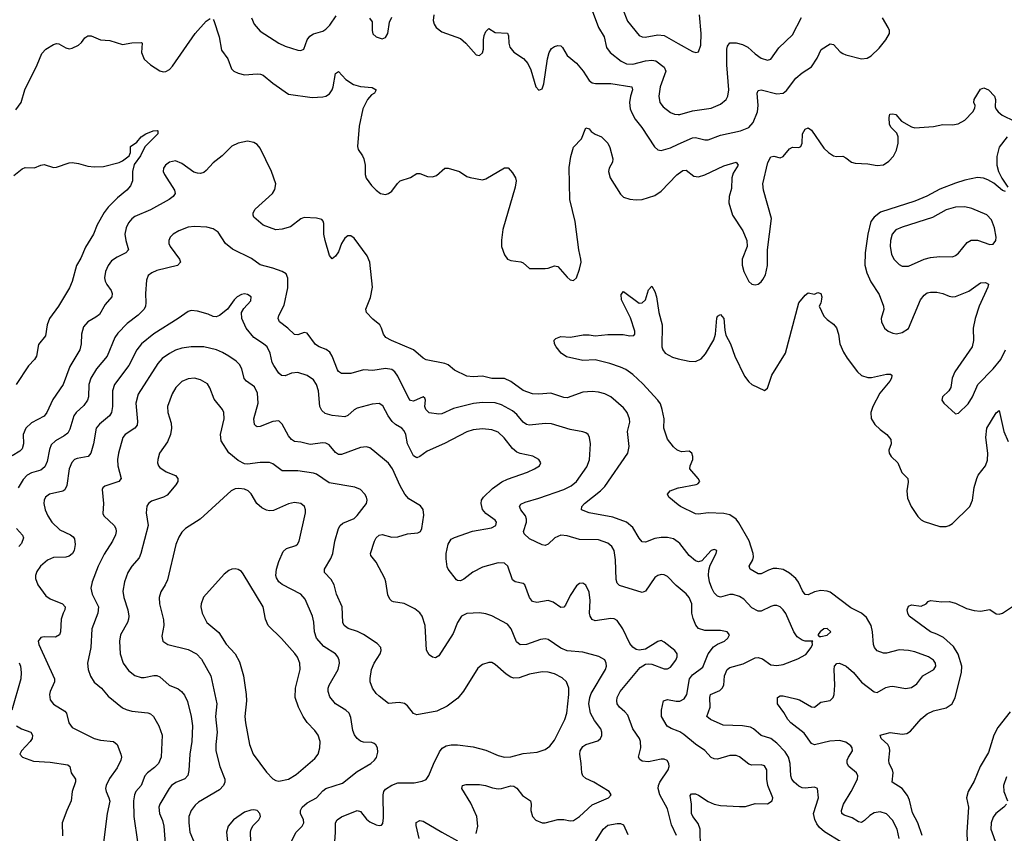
# Model space of a CAD drawing. Header units: inches. Extents: x 990586 to 1117858, y 769490 to 892071.
# Tile 64 of 248: x 1025794 to 1032082, y 872924 to 878119. Entities that reach past the tile are written whole.
import ezdxf

# ---------------------------------------------------------------- set-up
doc = ezdxf.new("R2010")
doc.units = ezdxf.units.IN
doc.header["$MEASUREMENT"] = 0
doc.layers.add('B0827', color=7, linetype='Continuous')
doc.layers.add('B0837', color=7, linetype='Continuous')

msp = doc.modelspace()

# ---------------------------------------------------------------- linework, layer by layer
at = {"layer": 'B0827', "color": 6}
for points, elevation in [([(1029430, 878228.9), (1029490.8, 878070), (1029526, 878010), (1029541.2, 877941.2), (1029564.5, 877910), (1029634.3, 877854.3), (1029670, 877836.1), (1029710, 877834.3), (1029790, 877855.6), (1029830, 877861.4), (1029855.6, 877855.6), (1029910, 877815.9), (1029920.8, 877790), (1029884.7, 877690), (1029875.8, 877630), (1029882.5, 877590), (1029902.5, 877562.5), (1029950, 877526.3), (1029975.2, 877515.2), (1030000, 877513.8)], 3600), ([(1029643, 878190), (1029676.5, 878110), (1029750, 878018.2), (1029768.7, 878008.7), (1029788, 878008), (1029870, 878022), (1029910, 878018.6), (1030000, 877967.2)], 3700), ([(1025770, 877542.8), (1025804.7, 877590), (1025827.7, 877670), (1025906, 877830), (1025936.3, 877903.7), (1025960.9, 877930), (1026010, 877959.9), (1026030, 877967.9), (1026045.2, 877965.2), (1026090, 877938.4), (1026110, 877933.1), (1026130, 877936.3), (1026170, 877956.3), (1026190, 877974.3), (1026210, 878002), (1026230, 878016.1), (1026250, 878015.1), (1026310, 877989.4), (1026370, 877986.1), (1026450, 877961.4), (1026510, 877971.2), (1026573, 877973), (1026576.5, 877970), (1026571.2, 877910), (1026590, 877866.4), (1026630, 877831.1), (1026690, 877792.3), (1026710, 877786.5), (1026728.5, 877788.5), (1026750, 877800.9), (1026770, 877822.2), (1026914.5, 878030), (1026986.1, 878110), (1027010, 878127.2)], 3400), ([(1027030, 878119.6), (1027033.3, 878113.3), (1027068.6, 878010), (1027083.6, 877923.6), (1027122.8, 877870), (1027146, 877806), (1027162.7, 877790), (1027190, 877776.5), (1027230, 877766.9), (1027310, 877774), (1027331.8, 877771.8), (1027350, 877764), (1027410, 877713), (1027510, 877644), (1027661, 877621), (1027730, 877625.3), (1027750, 877631.5), (1027773.5, 877646.5), (1027789.2, 877670), (1027795.4, 877690), (1027810, 877775.5), (1027830, 877787.7), (1027877.2, 877737.2), (1027925, 877705), (1027970, 877692.8), (1028044.9, 877684.9), (1028071.4, 877671.4), (1028059.8, 877650), (1028041.8, 877638.2), (1028014.6, 877610), (1027984.8, 877550), (1027961.9, 877438.1), (1027952.3, 877310), (1027956.3, 877290), (1027983.5, 877250), (1027991.5, 877230), (1028000.6, 877190), (1028000.7, 877130), (1028006.5, 877106.5), (1028040.5, 877060.5), (1028070, 877030.3), (1028099.1, 877010), (1028130, 877003.1), (1028150, 877008.7), (1028170, 877023.1), (1028206.4, 877073.6), (1028224.2, 877090), (1028290, 877110.2), (1028330, 877137.6), (1028350, 877137.8), (1028398.1, 877118.1), (1028430, 877115.3), (1028456, 877124), (1028510, 877171.3), (1028530, 877171.4), (1028603.1, 877150), (1028650, 877118.3), (1028670, 877110.3), (1028750, 877096.9), (1028770, 877102), (1028890, 877174), (1028913.9, 877173.9), (1028941.2, 877141.2), (1028959.4, 877110), (1028964.8, 877090), (1028957.3, 877050), (1028880.1, 876779.9), (1028870.9, 876710.9), (1028871, 876671), (1028890, 876617), (1028910.2, 876590.2), (1028930, 876581.8), (1028993.8, 876573.8), (1029010, 876565.3), (1029050.2, 876530.2), (1029150, 876530.2), (1029170, 876532), (1029210, 876547.1), (1029230, 876543.6), (1029290, 876474), (1029310, 876458.8), (1029330, 876453.6), (1029350, 876471.6), (1029370, 876526.5), (1029379, 876570), (1029378.6, 876590), (1029365.4, 876650), (1029342.3, 876830), (1029307.6, 876970), (1029303.9, 877176.1), (1029314.5, 877245.5), (1029330, 877304.7), (1029381.9, 877358.1), (1029410, 877429.1), (1029430, 877421.8), (1029444.5, 877404.5), (1029470, 877388.4), (1029510, 877371.9), (1029550.1, 877330), (1029563.6, 877303.6), (1029581.1, 877230), (1029580.5, 877210), (1029558.9, 877170), (1029554.2, 877150), (1029564.3, 877110), (1029630, 877004.7), (1029650, 876986.7), (1029690, 876973), (1029730, 876967.7), (1029770, 876970.9), (1029850, 876997.1), (1029890, 877024.8), (1029990, 877127.8), (1030000, 877135)], 3400), ([(1027274.5, 878130), (1027291.6, 878090), (1027330, 878045.8), (1027448.2, 877968.2), (1027490, 877950), (1027570, 877924.8), (1027590, 877921.5), (1027609.5, 877930.5), (1027630.4, 877990), (1027646.7, 878013.3), (1027670, 878029.3), (1027730, 878046.1), (1027750, 878057.4), (1027775.9, 878084.1), (1027815.9, 878144.1)], 3500), ([(1028028.5, 878128.5), (1028044.4, 878104.4), (1028044.7, 878050), (1028050, 878028.1), (1028070, 878009.1), (1028110, 877997.3), (1028130, 878005), (1028145.6, 878030), (1028156.7, 878103.3), (1028170, 878134.9)], 3500), ([(1028438.5, 878150), (1028433.7, 878113.7), (1028440.9, 878090), (1028454.2, 878070), (1028490, 878041.7), (1028610, 877997.8), (1028642.7, 877970), (1028710, 877893.8), (1028730, 877889.2), (1028750, 877906.5), (1028755.5, 877930), (1028755.4, 877990), (1028761.1, 878018.9), (1028770, 878043.7), (1028790, 878062.6), (1028830, 878037.2), (1028910, 878033.7), (1028916.2, 878016.2), (1028917.3, 877970), (1028923.5, 877943.5), (1028950, 877911), (1029011, 877871), (1029038.4, 877838.4), (1029057.8, 877797.8), (1029089.8, 877689.8), (1029110, 877669.4), (1029130, 877678.4), (1029141.7, 877710), (1029164.5, 877870), (1029174.6, 877910), (1029190, 877934.1), (1029210, 877947.8), (1029230, 877954.2), (1029250, 877951.3), (1029261, 877941), (1029290, 877891.3), (1029350, 877840.8), (1029393.4, 877790), (1029430.9, 877730.9), (1029450, 877715.5), (1029471.2, 877711.2), (1029570, 877711.5), (1029702.6, 877690), (1029708.4, 877670), (1029695.1, 877630), (1029688.4, 877590), (1029693.2, 877550), (1029703.5, 877523.5), (1029724.7, 877484.7), (1029766.5, 877430), (1029847.7, 877307.7), (1029870, 877287.6), (1029890, 877283.4), (1029950, 877300.9), (1030000, 877323.7)], 3500), ([(1025756.3, 877123.7), (1025810, 877166.1), (1025830, 877175.5), (1025890, 877171.9), (1025930, 877190.2), (1025950, 877194), (1026010, 877174.3), (1026030, 877176.4), (1026110, 877205.4), (1026130, 877206.2), (1026170, 877201.5), (1026230, 877184.1), (1026270, 877178.8), (1026330, 877182.4), (1026430, 877207.4), (1026450, 877217.1), (1026492.7, 877250), (1026501.8, 877270), (1026502.6, 877310), (1026543.3, 877336.7), (1026570.8, 877370), (1026600.3, 877390), (1026647.1, 877410), (1026672.4, 877412.4), (1026677, 877410), (1026676, 877390), (1026593.8, 877306.2), (1026566.1, 877250), (1026525.8, 877194.2), (1026515, 877150), (1026513.9, 877090), (1026501.6, 877058.4), (1026478, 877030), (1026418.1, 876981.9), (1026358.7, 876921.3), (1026333, 876887), (1026288.4, 876810), (1026264.8, 876750), (1026213.6, 876666.4), (1026183.8, 876596.2), (1026156.6, 876550), (1026130, 876447.4), (1026112.7, 876407.3), (1026042.9, 876290), (1025984.7, 876210), (1025970.8, 876170), (1025958.8, 876101.2), (1025914.6, 876045.4), (1025901.8, 875970), (1025889.3, 875950), (1025850, 875908), (1025771.1, 875788.9)], 3300), ([(1030000, 874782.4), (1029970, 874805), (1029930, 874813.3), (1029890, 874813), (1029850, 874805.1), (1029790, 874783.5), (1029770, 874785.5), (1029750, 874807.5), (1029710, 874876.3), (1029670, 874911.1), (1029583, 874943), (1029430, 874970.8), (1029382.5, 874990), (1029384.6, 875010), (1029401.1, 875030), (1029502.8, 875110), (1029530, 875137.9), (1029677.1, 875350), (1029686.4, 875393.6), (1029674.9, 875490), (1029689.7, 875550), (1029688.9, 875570), (1029673.2, 875610), (1029650, 875641.5), (1029570, 875710.5), (1029530, 875729.7), (1029490, 875741.2), (1029450, 875745.4), (1029390, 875740.1), (1029290, 875705.3), (1029270, 875706.5), (1029186, 875734), (1029110, 875728.2), (1029070, 875730), (1029010, 875752.1), (1028930, 875807.9), (1028890, 875827.8), (1028810, 875828.7), (1028750, 875841.9), (1028690, 875838.6), (1028650, 875843.3), (1028570, 875880.1), (1028530, 875915.7), (1028510, 875924.6), (1028390, 875946.3), (1028370, 875956.8), (1028309.6, 876010), (1028167.6, 876070), (1028132.7, 876090), (1028117.5, 876110), (1028104.9, 876150), (1028093.2, 876170), (1028050, 876206.3), (1028009.4, 876250), (1028005.6, 876270), (1028035, 876345), (1028046.3, 876410), (1028030.9, 876570), (1028013.9, 876610), (1027930, 876723.4), (1027910, 876739.3), (1027890, 876739.1), (1027870, 876723.9), (1027850, 876690.7), (1027830, 876636.5), (1027810, 876609.2), (1027790, 876592.7), (1027773, 876613), (1027744.7, 876710), (1027737, 876750), (1027736.6, 876816.6), (1027732.9, 876832.9), (1027723, 876843), (1027690, 876852.2), (1027610, 876854.8), (1027590, 876847.2), (1027523.8, 876796.2), (1027470, 876781.4), (1027430, 876777.9), (1027350, 876806.6), (1027290, 876858.7), (1027284.3, 876870), (1027286.3, 876886.3), (1027297.8, 876910), (1027408.1, 877010), (1027424.5, 877035.5), (1027429.7, 877070), (1027403.4, 877150), (1027330, 877299), (1027310, 877321.3), (1027290, 877334.1), (1027250, 877342.9), (1027190, 877329.9), (1027150, 877311), (1027087.2, 877250), (1027030, 877205.7), (1026984.9, 877155.1), (1026970, 877144.2), (1026950, 877137.5), (1026930, 877138.1), (1026906.2, 877146.2), (1026830, 877200.8), (1026790, 877218.1), (1026750, 877210.2), (1026724.7, 877190), (1026713.4, 877170), (1026711.6, 877150), (1026718.6, 877130), (1026783.2, 877030), (1026786.2, 877010), (1026774.8, 876990), (1026749, 876970), (1026630, 876905.2), (1026530, 876861.5), (1026510, 876846.3), (1026490, 876821.9), (1026474.3, 876790), (1026466.6, 876750), (1026471.8, 876710), (1026489.4, 876650), (1026473.1, 876630), (1026416.4, 876603.6), (1026381.7, 876578.3), (1026360.2, 876550), (1026342.4, 876510), (1026337, 876470), (1026340.8, 876450), (1026350, 876428.6), (1026377.5, 876390), (1026385.9, 876370), (1026383, 876350), (1026339.5, 876300.5), (1026303.2, 876236.8), (1026281.4, 876218.6), (1026230.5, 876189.5), (1026202.8, 876157.2), (1026188.4, 876110), (1026188, 876050), (1026178.5, 876010), (1026115.2, 875904.8), (1026071.4, 875790), (1026007.1, 875692.9), (1025966.9, 875610), (1025950, 875587.2), (1025870, 875544.7), (1025833.1, 875510), (1025816.6, 875470), (1025818.1, 875410), (1025810, 875379.2), (1025796.4, 875363.6), (1025746.5, 875333.5)], 3400), ([(1030000, 874495.3), (1029986.6, 874506.6), (1029930, 874562.5), (1029910, 874573.6), (1029890, 874575.8), (1029870, 874570.8), (1029850, 874556.7), (1029791.1, 874470), (1029770, 874461.3), (1029625.4, 874505.4), (1029610, 874521.6), (1029604, 874544), (1029598.7, 874670), (1029590, 874730), (1029576, 874756), (1029550, 874776.5), (1029490, 874798.2), (1029370, 874799.3), (1029290, 874822.9), (1029250, 874827.5), (1029211.4, 874810), (1029170, 874769.6), (1029150, 874762), (1029130, 874766.2), (1029050, 874803.7), (1029016, 874836), (1029010.8, 874850), (1029029.8, 874910), (1029030.8, 874930), (1029024.2, 874950), (1028995.4, 874990), (1028986.4, 875010), (1028994.4, 875025.6), (1029021.8, 875038.2), (1029110, 875064), (1029270, 875119.8), (1029316.7, 875143.3), (1029350.9, 875169.1), (1029416.7, 875263.3), (1029432.6, 875307.4), (1029439.4, 875410), (1029434, 875450), (1029423.9, 875470), (1029410, 875481), (1029390, 875488), (1029310, 875501.5), (1029190, 875538.2), (1029150, 875540.2), (1029050.1, 875530.1), (1029030, 875534.5), (1029010, 875549.1), (1028970, 875597.1), (1028940.6, 875620.6), (1028870, 875660.4), (1028830, 875671.7), (1028750, 875674.8), (1028692.8, 875667.2), (1028564.3, 875635.7), (1028490, 875601.6), (1028470, 875599.6), (1028410, 875609.6), (1028387, 875630), (1028381.7, 875650), (1028386.8, 875690), (1028381.7, 875701.7), (1028371.2, 875710), (1028310, 875683.9), (1028290, 875687.4), (1028279.2, 875699.2), (1028210, 875842.5), (1028190.8, 875870.8), (1028170, 875885.9), (1028130, 875890.9), (1028050, 875879.5), (1027990, 875882.5), (1027910, 875860.6), (1027850, 875860.3), (1027830, 875873.1), (1027823.9, 875883.9), (1027790.8, 875970.8), (1027775.2, 875995.2), (1027752.3, 876012.3), (1027707, 876030), (1027684.4, 876044.4), (1027630, 876117.5), (1027610, 876121.9), (1027570, 876106), (1027550, 876109.6), (1027507.2, 876150), (1027452.7, 876190), (1027444.8, 876210), (1027449.2, 876230), (1027483.9, 876296.1), (1027506.8, 876406.8), (1027507.6, 876467.6), (1027495.2, 876495.2), (1027470.4, 876510.4), (1027411.9, 876531.9), (1027330, 876553), (1027274.5, 876594.5), (1027152.6, 876652.6), (1027109.5, 876689.5), (1027061.8, 876761.8), (1027030, 876784.2), (1026990, 876793.5), (1026910, 876799.3), (1026870, 876793.1), (1026810, 876769.9), (1026775.1, 876750), (1026754.7, 876730), (1026746.4, 876710), (1026746.8, 876690), (1026754.4, 876670), (1026815.5, 876590), (1026821.9, 876570), (1026802.3, 876550), (1026670, 876517.5), (1026637.4, 876502.6), (1026615.2, 876484.8), (1026603.9, 876456.1), (1026597.9, 876370), (1026599.9, 876310), (1026597.9, 876290), (1026588.3, 876270), (1026550, 876232.7), (1026481, 876179), (1026422, 876118), (1026401.2, 876090), (1026352.3, 875970), (1026285.5, 875890), (1026249, 875830), (1026236.8, 875790), (1026233.3, 875710), (1026227.5, 875690), (1026203.9, 875656.1), (1026154.6, 875610), (1026140.4, 875590), (1026115.4, 875504.6), (1026101.2, 875478.8), (1026079.2, 875460.8), (1026024.1, 875430), (1025996.4, 875403.6), (1025984.6, 875375.4), (1025970, 875297.3), (1025955.4, 875264.6), (1025930, 875243.4), (1025870, 875225.2), (1025843, 875210), (1025816.7, 875183.3), (1025785.3, 875130)], 3500), ([(1030000, 875368.3), (1029991.7, 875371.7), (1029970, 875390.8), (1029930, 875441.4), (1029907.3, 875510), (1029910.3, 875569.7), (1029897.7, 875630), (1029885.6, 875665.6), (1029869.9, 875690), (1029774.2, 875794.2), (1029710, 875853.6), (1029664.2, 875884.2), (1029630, 875900.7), (1029562.8, 875922.8), (1029470, 875946), (1029390, 875943.4), (1029287, 875967), (1029252.8, 875990), (1029220.2, 876030), (1029209.1, 876050), (1029207.9, 876072.1), (1029217.8, 876082.2), (1029250, 876096.6), (1029311.8, 876091.8), (1029393.6, 876106.4), (1029430, 876106.5), (1029470, 876100.2), (1029550.3, 876109.7), (1029648.3, 876108.3), (1029690, 876100.5), (1029716.8, 876103.2), (1029723.4, 876110), (1029722.6, 876130), (1029694.2, 876214.2), (1029638.2, 876330), (1029636.2, 876363.8), (1029650, 876383.6), (1029750, 876308.7), (1029770, 876310.4), (1029789.7, 876330.3), (1029810, 876394), (1029830, 876416.3), (1029850, 876383.6), (1029860.8, 876350), (1029875.5, 876250), (1029896.1, 876170), (1029894.6, 876030), (1029901.7, 876010), (1029917.1, 875990), (1029963.1, 875963.1), (1030000, 875954.3)], 3300), ([(1029988.2, 872910), (1029957.1, 872977.1), (1029930, 873079.1), (1029883, 873170), (1029871.3, 873210), (1029873.4, 873230), (1029881.9, 873250), (1029934.6, 873330), (1029941.2, 873350), (1029940.5, 873370), (1029929.3, 873389.3), (1029910, 873397.7), (1029890, 873397.9), (1029810, 873381.1), (1029770, 873385.3), (1029754.2, 873394.2), (1029746.6, 873410), (1029759.8, 873470), (1029758.9, 873510), (1029753.3, 873530), (1029708.7, 873590), (1029677.1, 873677.1), (1029659.4, 873699.4), (1029623.8, 873730), (1029610.2, 873750), (1029606.7, 873770), (1029610, 873790), (1029629.2, 873830), (1029757.4, 873982.6), (1029790, 874003.2), (1029810, 874006.2), (1029830, 874003.4), (1029910, 873973.1), (1029930, 873973.4), (1029950, 873984.6), (1029984.1, 874030), (1029992.2, 874050), (1029991.9, 874070), (1029978.6, 874090), (1029910, 874143.5), (1029890, 874154.1), (1029870, 874148.6), (1029790, 874098.7), (1029750, 874092.1), (1029730, 874097.9), (1029710, 874111.6), (1029690, 874136.7), (1029646.8, 874230), (1029610, 874283), (1029590, 874293), (1029570, 874295.6), (1029470, 874280.5), (1029450, 874288.3), (1029436.9, 874310), (1029433.7, 874330), (1029436.6, 874410), (1029430, 874462.8), (1029410, 874508.5), (1029390, 874521.6), (1029370, 874519.6), (1029350, 874503.6), (1029310, 874442.9), (1029279.1, 874380.9), (1029270, 874368.7), (1029250, 874366), (1029200, 874400), (1029170, 874409.9), (1029096.9, 874396.9), (1029070, 874404.3), (1029050, 874428.5), (1029019.3, 874510), (1029010, 874519.3), (1028959, 874530), (1028942, 874542), (1028912.1, 874630), (1028890, 874648.6), (1028850, 874651.8), (1028750, 874623.9), (1028688, 874592), (1028630, 874546.2), (1028610, 874536.6), (1028590, 874537.2), (1028583, 874543), (1028530.6, 874610), (1028524.8, 874624.8), (1028516.9, 874676.9), (1028518.1, 874710), (1028530.5, 874770), (1028550, 874802.1), (1028570, 874813), (1028686.8, 874853.2), (1028806.6, 874873.4), (1028835.2, 874890), (1028838.8, 874910), (1028830, 874923), (1028770, 874965.6), (1028750.3, 874990.3), (1028740.2, 875030), (1028744.2, 875050), (1028756, 875070), (1028814.6, 875125.4), (1028872.9, 875167.1), (1028910, 875185.2), (1029037.7, 875230), (1029082.1, 875250), (1029113.1, 875270), (1029123.2, 875290), (1029109.3, 875310), (1029071.1, 875331.1), (1028990, 875349.2), (1028970, 875358), (1028941.5, 875381.5), (1028888.6, 875448.6), (1028850, 875484.3), (1028810, 875500.1), (1028750, 875506.7), (1028690, 875500.2), (1028650, 875486.8), (1028508, 875412), (1028395.8, 875364.2), (1028350, 875330.5), (1028330, 875321.8), (1028310, 875334.7), (1028271.2, 875410), (1028259.4, 875470), (1028250, 875493.6), (1028234.7, 875510), (1028194.9, 875534.9), (1028173.9, 875553.9), (1028146.6, 875590), (1028113.4, 875653.4), (1028090, 875668.7), (1028044.8, 875664.8), (1027950, 875637.3), (1027930, 875626.7), (1027890, 875592.2), (1027870, 875582.7), (1027790, 875591.1), (1027744.8, 875604.8), (1027723.2, 875623.2), (1027710, 875649), (1027703.4, 875750), (1027690.4, 875790.4), (1027670, 875819.1), (1027630, 875846.1), (1027570, 875866.6), (1027530, 875862.4), (1027490, 875845.4), (1027467.2, 875847.2), (1027450, 875861.1), (1027416.4, 875910), (1027407.3, 875930), (1027394.1, 875990), (1027373.7, 876030), (1027350.8, 876050), (1027288.6, 876090), (1027241.1, 876150), (1027211.9, 876210), (1027210.7, 876249.3), (1027224.9, 876275.1), (1027270, 876324.3), (1027272.5, 876350), (1027250, 876364), (1027230, 876367.6), (1027210, 876364.4), (1027182.5, 876350), (1027163.5, 876330), (1027122, 876270), (1027070, 876231), (1027050, 876221.7), (1027030, 876223.6), (1026998.1, 876238.1), (1026930, 876257.6), (1026890, 876261.3), (1026870, 876255.1), (1026806.7, 876210), (1026650, 876112.6), (1026571.7, 876048.3), (1026542.2, 876010), (1026492, 875910), (1026400.4, 875790), (1026387.1, 875750), (1026387.9, 875650), (1026379.7, 875610), (1026367.6, 875590), (1026303, 875537), (1026283.5, 875510), (1026265, 875410), (1026247.8, 875350), (1026230.7, 875329.3), (1026162.3, 875317.7), (1026145.4, 875310), (1026128.1, 875291.9), (1026111.4, 875250), (1026094.8, 875145.2), (1026083, 875117), (1026070, 875108.2), (1025985.4, 875090), (1025959.8, 875070), (1025950.8, 875050), (1025949.1, 875030), (1025957.7, 874990), (1025974.9, 874950), (1025999.6, 874910), (1026050, 874860.6), (1026119.4, 874830), (1026136.3, 874816.3), (1026143.6, 874803.6), (1026148.3, 874768.3), (1026142.1, 874730), (1026131.1, 874710), (1026119.9, 874700.1), (1026110, 874692.3), (1026090, 874687.2), (1026010, 874683.8), (1025972.3, 874667.7), (1025927.7, 874630), (1025904.5, 874595.5), (1025896.1, 874570), (1025896.2, 874550), (1025911.2, 874510), (1025961, 874441), (1025990, 874420.1), (1026068.6, 874390), (1026083.9, 874370), (1026082.6, 874350), (1026071.4, 874328.6), (1026060.3, 874290), (1026054.6, 874210), (1026047.6, 874190), (1026024.1, 874175.9), (1025950, 874178.2), (1025930, 874173), (1025912.4, 874150), (1025915.7, 874130), (1026016.6, 873910), (1026016.6, 873890), (1025989.3, 873830), (1025985.2, 873810), (1025990, 873775), (1026010, 873748.1), (1026083.7, 873703.7), (1026092.4, 873690), (1026108.8, 873628.8), (1026130, 873599.9), (1026270, 873528.5), (1026310, 873518.9), (1026393.9, 873510), (1026416.1, 873490), (1026440.6, 873430), (1026444.2, 873410), (1026439.9, 873390), (1026417.7, 873342.3), (1026367, 873273), (1026346.2, 873230), (1026342.7, 873210), (1026345.8, 873190), (1026364.5, 873150), (1026369.2, 873129.2), (1026353.6, 873050), (1026325.4, 872830)], 3600), ([(1028710, 872921.5), (1028719.9, 872970), (1028712.8, 873030), (1028675.8, 873115.8), (1028616.8, 873210), (1028621.5, 873230), (1028645.3, 873234.7), (1028730, 873236), (1028769.3, 873229.3), (1028813.7, 873213.7), (1028850, 873208.5), (1028870, 873209.8), (1028930, 873226.1), (1028950, 873225.5), (1028970, 873212.8), (1029005.4, 873165.4), (1029056.5, 873130), (1029061.5, 873110), (1029058.1, 873070), (1029069.5, 873030), (1029090, 873008.2), (1029130, 872990.3), (1029150, 872990.9), (1029230, 873011.7), (1029270, 873011), (1029310, 873003.2), (1029330, 873006), (1029370, 873031.2), (1029450, 873104.5), (1029554.5, 873150), (1029572.2, 873170), (1029558.5, 873190), (1029460.7, 873250), (1029410, 873273.8), (1029391.3, 873291.3), (1029383.4, 873310), (1029380.2, 873370), (1029370.6, 873430), (1029372.4, 873450), (1029390, 873478.4), (1029410, 873491.6), (1029486.4, 873513.6), (1029503.6, 873530), (1029511.1, 873548.9), (1029512, 873570), (1029505.6, 873590), (1029464.7, 873644.7), (1029440.1, 873690), (1029429.7, 873750), (1029434.8, 873790), (1029443.4, 873816.6), (1029534.7, 873970), (1029540.5, 873990), (1029539.6, 874010), (1029530, 874030.7), (1029493.6, 874053.6), (1029390, 874079.4), (1029290, 874088.9), (1029250, 874106.1), (1029170, 874160.4), (1029150, 874165.2), (1029119.5, 874160.5), (1029030, 874130.2), (1028990, 874126.8), (1028966.8, 874146.8), (1028933.3, 874230), (1028910, 874258.4), (1028810, 874312.6), (1028770, 874325.8), (1028730, 874331.5), (1028650, 874327.4), (1028616.6, 874310), (1028590.1, 874270), (1028561.4, 874198.6), (1028470, 874055.9), (1028450, 874043.2), (1028430, 874048.8), (1028410, 874062.8), (1028392.4, 874092.4), (1028382.6, 874250), (1028363.6, 874310), (1028350, 874331.6), (1028317.1, 874357.1), (1028249.1, 874390.9), (1028181.4, 874401.4), (1028170, 874406), (1028158.5, 874418.5), (1028146, 874446), (1028132.7, 874530), (1028125.1, 874550), (1028070, 874654.2), (1028037.4, 874697.4), (1028034.8, 874710), (1028060.3, 874790), (1028070, 874811), (1028090, 874828.3), (1028110, 874830.9), (1028170, 874814.9), (1028210, 874816), (1028270, 874835.8), (1028337.6, 874842.4), (1028353.7, 874850), (1028362.8, 874870), (1028374.2, 874954.2), (1028371.7, 874991.7), (1028354, 875014), (1028279.9, 875059.9), (1028252.8, 875090), (1028223.2, 875143.2), (1028174.5, 875250), (1028150, 875287.8), (1028050, 875369.9), (1028030, 875384.4), (1028010, 875391.1), (1027970, 875386.5), (1027850, 875342.5), (1027830, 875342.6), (1027810, 875356.1), (1027770, 875403.4), (1027750, 875414.5), (1027730, 875418), (1027650, 875406.9), (1027590, 875421.2), (1027550, 875425.2), (1027530, 875437.6), (1027510, 875461.5), (1027470, 875535.9), (1027450, 875557.3), (1027410, 875553.6), (1027330, 875521.8), (1027310, 875520.1), (1027303.8, 875523.8), (1027294, 875534), (1027290, 875570), (1027317.2, 875670), (1027313.1, 875733.1), (1027294, 875774), (1027243.4, 875810), (1027227.5, 875827.5), (1027212.1, 875890), (1027197.5, 875917.5), (1027177.7, 875937.7), (1027130.7, 875970), (1027090, 875993.7), (1027050.4, 876010), (1026970, 876030), (1026890, 876030.3), (1026830, 876021.7), (1026790, 876008.7), (1026750, 875988.1), (1026704.2, 875955.8), (1026675.9, 875924.1), (1026551.5, 875728.5), (1026536.9, 875670), (1026547.6, 875552.4), (1026544.8, 875530), (1026530.6, 875510), (1026469, 875471), (1026452.2, 875450), (1026425.1, 875350), (1026419.2, 875310), (1026421.1, 875270), (1026442.1, 875190), (1026428.3, 875170), (1026338.8, 875141.2), (1026325.3, 875130), (1026321.6, 875118.4), (1026329.6, 875030), (1026325.4, 874965.4), (1026330.8, 874950), (1026397.8, 874890), (1026407.7, 874870), (1026409.8, 874850), (1026405.6, 874830), (1026387.2, 874790), (1026334.4, 874705.6), (1026294.6, 874630), (1026256.9, 874530), (1026248, 874490), (1026256.7, 874450), (1026298.5, 874370), (1026293.1, 874330), (1026254.9, 874230), (1026248.2, 874110), (1026227.7, 874010), (1026232.4, 873970), (1026246.8, 873926.8), (1026269.7, 873889.7), (1026317.4, 873850), (1026360.1, 873800.1), (1026450, 873725.4), (1026473.5, 873713.5), (1026510, 873703.9), (1026613.7, 873693.7), (1026630, 873686.4), (1026647.9, 873670), (1026683.1, 873610), (1026704.7, 873550), (1026698, 873410), (1026681, 873370), (1026656, 873344), (1026610.1, 873310), (1026593.3, 873290), (1026570.9, 873230), (1026537.1, 873190), (1026527.1, 873170), (1026522.2, 873130), (1026523.1, 873030), (1026546.2, 872870)], 3700), ([(1027806, 872870), (1027812, 872930), (1027810.4, 872989.6), (1027821.6, 873010), (1027850, 873028.7), (1027950, 873068.7), (1027970, 873063.1), (1028010, 873014.1), (1028030, 872997.2), (1028070, 872977.4), (1028090, 872972.7), (1028104.7, 872975.3), (1028113.5, 872986.5), (1028117.6, 873022.4), (1028114.4, 873170), (1028119.5, 873190), (1028130, 873205.3), (1028170, 873232), (1028210, 873246.1), (1028313.4, 873246.6), (1028364.1, 873255.9), (1028390, 873267), (1028406.9, 873293.1), (1028435.8, 873364.2), (1028475.9, 873444.1), (1028493.2, 873466.8), (1028518.1, 873481.9), (1028550, 873488), (1028590, 873488.3), (1028690, 873476.4), (1028770, 873454.4), (1028850, 873420.4), (1028890, 873409.2), (1028930, 873412.9), (1029010, 873432.7), (1029098.7, 873441.3), (1029150, 873459.5), (1029179.3, 873480.7), (1029210, 873517.9), (1029276.4, 873650), (1029289.3, 873690.7), (1029300, 873810), (1029300.5, 873850), (1029286.6, 873890), (1029257.4, 873917.4), (1029210, 873942.6), (1029170, 873953.1), (1029130, 873954.2), (1029050, 873940.4), (1028984, 873916), (1028950, 873914.3), (1028930, 873921.1), (1028900.1, 873940.1), (1028830, 874002), (1028810, 874013.3), (1028790, 874015.3), (1028750, 874002.1), (1028720.8, 873979.2), (1028628.8, 873831.2), (1028593.1, 873786.9), (1028525.1, 873734.9), (1028457.4, 873702.6), (1028330, 873680.4), (1028309.6, 873689.6), (1028270, 873738.2), (1028252.2, 873752.2), (1028218.3, 873758.3), (1028150, 873753.2), (1028090, 873799), (1028070, 873816.7), (1028046.6, 873850), (1028033.2, 873890), (1028032.1, 873912.1), (1028040, 873970), (1028057.7, 874010), (1028095.6, 874070), (1028102.2, 874090), (1028100.7, 874110), (1028076.1, 874136.1), (1027990, 874192.5), (1027951.8, 874211.8), (1027891.2, 874231.2), (1027866.3, 874250), (1027858.3, 874270), (1027854, 874370), (1027817.1, 874450), (1027803.5, 874510), (1027784.2, 874544.2), (1027740.4, 874590), (1027739.8, 874610), (1027781.3, 874678.7), (1027794.4, 874710), (1027806, 874790), (1027830, 874870.6), (1027841.4, 874890), (1027857, 874903), (1027930, 874934.3), (1027950, 874952.9), (1027993.8, 875010), (1028008.2, 875030), (1028012.7, 875050), (1028008.5, 875070), (1027997.7, 875090), (1027970, 875119.1), (1027934.9, 875134.9), (1027770, 875161.7), (1027690, 875217.1), (1027670, 875224), (1027570, 875237.7), (1027470, 875238.2), (1027410, 875282.8), (1027390, 875290.4), (1027330, 875292.2), (1027250, 875281), (1027230, 875283.9), (1027190, 875305.2), (1027130, 875352.3), (1027082, 875430), (1027076.6, 875470), (1027100.6, 875570), (1027097, 875610), (1027089.5, 875630), (1027036.8, 875696.8), (1027008.8, 875768.8), (1026993.1, 875793.1), (1026950, 875820.1), (1026910, 875829.6), (1026870, 875826.5), (1026830, 875809.1), (1026790.5, 875770), (1026767.6, 875730), (1026737.6, 875650), (1026741.3, 875610), (1026762.5, 875542.5), (1026762.9, 875510), (1026756.6, 875470), (1026737.4, 875422.6), (1026688.1, 875351.9), (1026676.1, 875310), (1026674.9, 875290), (1026681.1, 875270), (1026690, 875258.8), (1026730, 875232.3), (1026789.2, 875209.2), (1026804.8, 875190), (1026803.4, 875170), (1026791.8, 875148.2), (1026737, 875083), (1026712, 875070), (1026636.3, 875043.7), (1026617.9, 875030), (1026607, 875013), (1026602.3, 874970), (1026615, 874890), (1026568.8, 874711.2), (1026556.8, 874683.2), (1026510, 874629.3), (1026484.9, 874590), (1026463.5, 874530), (1026454, 874470), (1026458.6, 874430), (1026484.7, 874350), (1026491.8, 874310), (1026490.3, 874290), (1026481.9, 874270), (1026438.9, 874190), (1026431.4, 874150), (1026437, 874070), (1026455.8, 874010), (1026490, 873962.8), (1026530.6, 873930.6), (1026570, 873918.1), (1026590, 873918.4), (1026650, 873931.9), (1026670.8, 873930.8), (1026690, 873922.9), (1026749.2, 873869.2), (1026805.6, 873845.6), (1026827.6, 873830), (1026846, 873806), (1026865.9, 873765.9), (1026889.9, 873669.9), (1026897.2, 873610), (1026892.9, 873510), (1026880.4, 873430), (1026874.7, 873325.3), (1026867.8, 873292.2), (1026848.2, 873271.8), (1026791.5, 873248.5), (1026764.3, 873230), (1026747.9, 873210), (1026690, 873110), (1026683.6, 873090), (1026686.2, 873050), (1026706, 873006), (1026714.7, 872970), (1026726.5, 872830)], 3800), ([(1027527.1, 872870), (1027559.5, 872930), (1027598.8, 872970), (1027609, 872990), (1027605.9, 873010), (1027588.3, 873050), (1027587.5, 873070), (1027597.3, 873090), (1027630, 873118.6), (1027690.2, 873149.8), (1027730, 873194.3), (1027750, 873209.1), (1027856.4, 873243.6), (1027950, 873319.3), (1028036.6, 873370), (1028060.1, 873390), (1028072.6, 873407.4), (1028082.2, 873442.2), (1028079, 873470), (1028069.1, 873489.1), (1028057.8, 873497.8), (1028043.5, 873503.5), (1027990, 873506.5), (1027970, 873513), (1027948.7, 873528.7), (1027932.6, 873552.6), (1027921.2, 873581.2), (1027910, 873662.4), (1027898.2, 873690), (1027877.8, 873710), (1027810.4, 873750.4), (1027775, 873795), (1027764.1, 873830), (1027765, 873850), (1027770.9, 873870), (1027828.4, 873970), (1027836.2, 874010), (1027834.1, 874030), (1027826.5, 874050), (1027810.2, 874070), (1027736.8, 874116.8), (1027690.3, 874170), (1027676, 874210), (1027671.8, 874271.8), (1027664, 874310), (1027617.9, 874417.9), (1027590, 874450.7), (1027470, 874512.9), (1027449.1, 874530), (1027434.1, 874554.1), (1027430.3, 874570), (1027434.5, 874610), (1027450, 874660.1), (1027476.8, 874723.2), (1027498, 874742), (1027557.8, 874762.2), (1027569.1, 874770.9), (1027579.9, 874790), (1027619.1, 874970), (1027619.2, 874990), (1027612.3, 875010), (1027589.9, 875029.9), (1027550, 875036.8), (1027510, 875028.2), (1027414.5, 874985.5), (1027390, 874982.8), (1027370, 874986.5), (1027341.1, 875001.1), (1027309, 875029), (1027271.6, 875091.6), (1027253.6, 875110), (1027230, 875120.2), (1027194.5, 875125.5), (1027170, 875122.7), (1027143.9, 875110), (1026945.9, 874930), (1026853.3, 874870), (1026830, 874847.4), (1026810, 874814.2), (1026792.5, 874767.5), (1026737.5, 874542.5), (1026723.8, 874510), (1026695, 874465), (1026684.3, 874430), (1026687.4, 874390), (1026713.5, 874286.5), (1026713.8, 874250), (1026701.6, 874181.6), (1026707.9, 874150), (1026740.2, 874130), (1026870, 874097.4), (1026924.3, 874070), (1026955.6, 874035.6), (1027015.6, 873930), (1027052.6, 873750), (1027045.3, 873670), (1027055.2, 873570), (1027046.7, 873490), (1027047.7, 873450), (1027071.7, 873350), (1027104.8, 873270), (1027105, 873250), (1027096.5, 873230), (1027070, 873201.3), (1026937, 873123), (1026915.7, 873104.3), (1026889.8, 873070), (1026874.5, 873030), (1026873.6, 872990), (1026879.9, 872930), (1026914.5, 872850)], 3900), ([(1030000, 875021.6), (1029939, 875070), (1029930.6, 875090), (1029947.9, 875110), (1030000, 875129.3)], 3300), ([(1025774.7, 874870), (1025813.2, 874826.8), (1025818.3, 874810), (1025805.2, 874774.8), (1025790, 874756)], 3500), ([(1025791.5, 874011.5), (1025800.4, 873990), (1025804.3, 873950), (1025801.4, 873910), (1025744.7, 873710)], 3500), ([(1030000, 873576), (1029953.8, 873593.8), (1029928.5, 873608.5), (1029893, 873670), (1029891.9, 873710), (1029904.5, 873770), (1029930, 873777.5), (1029987, 873767), (1030000, 873767.1)], 3500), ([(1025773.3, 873610), (1025806.7, 873590), (1025866.5, 873570), (1025877, 873550), (1025874.3, 873530), (1025862.2, 873510), (1025805.2, 873450), (1025796.1, 873430), (1025813.1, 873410), (1025883.6, 873383.6), (1025990, 873378.4), (1026101, 873361), (1026115.5, 873350), (1026123.8, 873310), (1026151.3, 873270), (1026151.4, 873251.4), (1026128.9, 873190), (1026124.1, 873130), (1026094.4, 873070), (1026065.1, 872990), (1026068.3, 872908.3)], 3500), ([(1027270, 872870), (1027269, 872930), (1027273.2, 872950), (1027285.5, 872974.5), (1027321, 873010), (1027331.7, 873030), (1027327.7, 873050), (1027310, 873069.3), (1027290, 873073.9), (1027270, 873072.4), (1027230, 873057.9), (1027160.7, 873010), (1027125.9, 872970), (1027115.7, 872930), (1027122.8, 872850)], 4000), ([(1028345.4, 872890), (1028326.1, 872973.9), (1028326.6, 872993.4), (1028350, 873004.5), (1028370, 873001.4), (1028490, 872930), (1028590, 872876.7)], 3700), ([(1029450, 872837.6), (1029520.3, 872950), (1029550, 872976.5), (1029610, 872986.1), (1029630, 872986.2), (1029650, 872977.5), (1029676.8, 872916.8)], 3600)]:
    msp.add_lwpolyline(points, dxfattribs=dict(at, elevation=elevation))
at = {"layer": 'B0827', "color": 6, "elevation": 4000}
msp.add_lwpolyline([(1027170, 874612.5), (1027150, 874610.7), (1027130, 874602.6), (1027100.7, 874579.3), (1026969, 874431), (1026952.6, 874390), (1026951.3, 874370), (1026958.8, 874330), (1026990, 874270.1), (1027066.9, 874206.9), (1027112.2, 874132.2), (1027171.1, 874070), (1027198.5, 874018.5), (1027222.9, 873930), (1027240, 873810), (1027242, 873770), (1027232.4, 873670), (1027236.5, 873630), (1027260.9, 873490), (1027284.5, 873430), (1027370, 873314.2), (1027410, 873272), (1027430, 873261.3), (1027450, 873257.4), (1027510, 873268.8), (1027560, 873300), (1027678.7, 873401.3), (1027699.5, 873430), (1027711.5, 873470), (1027712.1, 873510), (1027700.2, 873550), (1027680, 873580), (1027630.8, 873630.8), (1027603.9, 873670), (1027574.1, 873730), (1027554.2, 873790), (1027556.3, 873850), (1027585.5, 873970), (1027582.9, 874010), (1027568.3, 874048.3), (1027551.9, 874071.9), (1027466.9, 874166.9), (1027381.6, 874250), (1027363.2, 874290), (1027348.9, 874370), (1027221.4, 874581.4), (1027210, 874596), (1027190, 874607.6)], close=True, dxfattribs=at)
at = {"layer": 'B0837', "color": 6}
for points, elevation in [([(1030000, 877967.2), (1030090, 877915.8), (1030111, 877909), (1030130, 877913.2), (1030144.7, 877955.3), (1030146.6, 878030), (1030135.5, 878150)], 3700), ([(1030000, 877513.8), (1030010, 877513.2), (1030090, 877537.3), (1030210, 877553.5), (1030270, 877579.2), (1030306.4, 877610), (1030316.7, 877630), (1030322.1, 877670), (1030309.5, 877830), (1030309, 877930), (1030313.6, 877950), (1030329.1, 877970.9), (1030370, 877971.6), (1030410, 877961.1), (1030443, 877943), (1030490, 877900.5), (1030530, 877873.8), (1030570, 877860.4), (1030590, 877867.4), (1030641.5, 877938.5), (1030730, 878022), (1030786.7, 878133.3)], 3600), ([(1030000, 877323.7), (1030090, 877364.9), (1030110, 877367.2), (1030170, 877351.5), (1030190, 877351.7), (1030270, 877380.8), (1030397.7, 877410), (1030449.8, 877430.2), (1030477.7, 877462.3), (1030504.7, 877530), (1030511, 877570), (1030502.6, 877650), (1030510, 877666.8), (1030530, 877670.6), (1030630, 877645.7), (1030670.3, 877649.7), (1030690, 877666.5), (1030750, 877744.6), (1030790, 877780.2), (1030850, 877817.3), (1030886.9, 877873.1), (1030911.4, 877928.6), (1030970, 877963.9), (1030990, 877961.1), (1031033.8, 877913.8), (1031050, 877902.2), (1031070, 877895.5), (1031170, 877869.2), (1031205.9, 877874.1), (1031231, 877889), (1031283.7, 877936.3), (1031325.6, 877990), (1031348, 878030), (1031349.1, 878050), (1031340.9, 878070), (1031303.7, 878130)], 3500), ([(1030000, 877135), (1030030, 877156.7), (1030050, 877157.6), (1030099.2, 877119.2), (1030130, 877116), (1030170, 877129.2), (1030290, 877186.2), (1030370.2, 877210), (1030381.8, 877190), (1030350, 877138.4), (1030340.8, 877110), (1030338.9, 877041.1), (1030324.8, 876990), (1030323.3, 876950), (1030345.3, 876870), (1030411.5, 876770), (1030437, 876710), (1030439, 876670), (1030407.4, 876590), (1030408.4, 876551.6), (1030418, 876510), (1030450, 876448.1), (1030470, 876430.6), (1030490, 876425.1), (1030510.5, 876430), (1030530, 876445.5), (1030539.9, 876460.1), (1030555.8, 876490), (1030569.9, 876550), (1030569.9, 876650), (1030594.3, 876850), (1030544.6, 877030), (1030540.8, 877070), (1030572.5, 877207.5), (1030590, 877243.7), (1030610, 877246.8), (1030650, 877235.9), (1030670, 877245.2), (1030710, 877294.8), (1030730, 877304.4), (1030770, 877302.7), (1030781.5, 877310), (1030791, 877330), (1030792.9, 877390), (1030810, 877420.5), (1030830, 877427.5), (1030850, 877412.5), (1030930, 877297.6), (1030959.5, 877270), (1030990, 877250.1), (1031010, 877245.4), (1031050, 877246.5), (1031070, 877237.2), (1031105.5, 877210), (1031130, 877201.8), (1031210, 877197.5), (1031270, 877187.8), (1031310, 877192.3), (1031345.1, 877214.9), (1031373.4, 877246.6), (1031393.5, 877286.5), (1031403.4, 877330), (1031403.3, 877370), (1031395, 877395.1), (1031359.9, 877430), (1031349, 877450), (1031345.9, 877494.1), (1031350, 877514.6), (1031370, 877517), (1031390, 877512.9), (1031426.2, 877470), (1031490, 877434.5), (1031510, 877428.4), (1031630, 877436.6), (1031690, 877449.3), (1031750, 877447.8), (1031786.1, 877453.9), (1031830, 877478), (1031879.8, 877530), (1031893, 877553), (1031895.1, 877570), (1031887.6, 877590), (1031889.8, 877610), (1031930, 877674.9), (1031950, 877684.2), (1031981.3, 877670), (1032019.6, 877630), (1032025.5, 877610), (1032023.4, 877563.4), (1032027, 877550), (1032042.3, 877530), (1032068.8, 877508.8), (1032147.6, 877470)], 3400), ([(1032100.6, 877370), (1032050, 877304.2), (1032034.2, 877245.8), (1032034.7, 877190), (1032045.5, 877150), (1032066.3, 877106.3), (1032103.8, 877050)], 3400), ([(1032090, 877022.1), (1032070, 877027.5), (1032014.4, 877074.4), (1031976.6, 877096.6), (1031948, 877108), (1031910, 877111.2), (1031830, 877094.3), (1031770, 877075.2), (1031670, 877036.8), (1031587.3, 876992.7), (1031510, 876960.1), (1031291.1, 876888.9), (1031250, 876858.2), (1031229.9, 876830), (1031210.7, 876749.3), (1031193.4, 876630), (1031191.4, 876551.4), (1031203.4, 876503.4), (1031230, 876444.2), (1031283.2, 876363.2), (1031309.5, 876290), (1031312.4, 876267.6), (1031296, 876210), (1031297.1, 876190), (1031317.6, 876150), (1031341.2, 876130), (1031370, 876116.8), (1031394, 876114), (1031430, 876121.4), (1031470, 876148), (1031546.2, 876330), (1031570, 876359.9), (1031590, 876373.9), (1031610, 876379.8), (1031650, 876378.8), (1031689.9, 876370.1), (1031730, 876352.7), (1031750, 876348.7), (1031770, 876350.9), (1031855.1, 876384.9), (1031930, 876439.7), (1031961.3, 876441.3), (1031980.1, 876430), (1031976.5, 876410), (1031920.8, 876290), (1031896.6, 876210), (1031883.6, 876150), (1031885.3, 876070), (1031876, 876030), (1031764.8, 875870), (1031749.5, 875830.5), (1031740.9, 875770), (1031727.2, 875750), (1031686.7, 875710), (1031683.3, 875690), (1031695.3, 875670), (1031770, 875601.4), (1031790, 875606.1), (1031850, 875665.4), (1031878.2, 875710), (1031913.5, 875790), (1032010, 875890.1), (1032060.1, 875950), (1032089, 876010)], 3400), ([(1030000, 875954.3), (1030070, 875937.5), (1030110, 875937.2), (1030146.5, 875953.5), (1030174.3, 875985.7), (1030225.9, 876074.1), (1030237.1, 876110), (1030246.5, 876213.5), (1030250, 876226.4), (1030270, 876235.6), (1030291.1, 876210), (1030296.9, 876136.9), (1030304.2, 876104.2), (1030332.4, 876050), (1030361.8, 875970), (1030422.4, 875842.4), (1030450, 875805.6), (1030470, 875790.2), (1030550, 875750.6), (1030570, 875766.8), (1030598.1, 875850), (1030685.6, 875990), (1030770.6, 876310), (1030810, 876360.3), (1030830, 876374), (1030870, 876367.3), (1030890, 876377), (1030910, 876370.3), (1030916.9, 876350), (1030914.9, 876334.9), (1030910, 876308.7), (1030898.8, 876290), (1030930, 876226.7), (1030950, 876203.9), (1030990, 876175.5), (1031010, 876150.3), (1031023.7, 876110), (1031031.7, 876050), (1031055.3, 875995.3), (1031077.5, 875957.5), (1031143.5, 875870), (1031170, 875846.3), (1031210, 875833.4), (1031234.5, 875834.5), (1031330, 875854.5), (1031354.6, 875854.6), (1031362.7, 875850), (1031360.8, 875830), (1031351, 875810), (1031286.8, 875733.2), (1031241.9, 875650), (1031230.1, 875610), (1031231.5, 875571.5), (1031255.1, 875535.1), (1031290, 875501.8), (1031332.5, 875470), (1031357.3, 875437.3), (1031359.2, 875410), (1031344.8, 875370), (1031346.5, 875350), (1031358.9, 875330), (1031401.5, 875290), (1031426.9, 875226.9), (1031465.1, 875190), (1031466.9, 875166.9), (1031458.9, 875110), (1031463.4, 875063.4), (1031487.1, 875010), (1031530, 874946.9), (1031550, 874926.2), (1031570, 874915), (1031670, 874883), (1031710, 874882.4), (1031730, 874888.2), (1031750, 874902.4), (1031861.2, 875010), (1031879, 875050), (1031889, 875131), (1031905.6, 875190), (1031915.5, 875210), (1031960.9, 875270), (1031974.1, 875305.9), (1031975.8, 875350), (1031963.4, 875450), (1031970, 875510), (1032030, 875608.1), (1032050, 875623.9), (1032078.6, 875490), (1032105.6, 875425.6)], 3300), ([(1030000, 875129.3), (1030002, 875130), (1030114.5, 875150), (1030125.2, 875154.8), (1030136.8, 875170), (1030127.1, 875190), (1030074.7, 875250), (1030076, 875270), (1030093.6, 875310), (1030093.6, 875330), (1030086.3, 875350), (1030070, 875364), (1030020.3, 875360.3), (1030000, 875368.3)], 3300), ([(1031411.3, 872890), (1031397.1, 872950), (1031367.6, 873007.6), (1031328.7, 873048.7), (1031290, 873061.5), (1031250, 873054), (1031222.1, 873037.9), (1031190, 873004.7), (1031170, 872993.4), (1031150, 872997.4), (1031110, 873022.4), (1031058.8, 873038.8), (1031043.7, 873050), (1031042.4, 873070), (1031054.8, 873110), (1031103.4, 873190), (1031145.1, 873270), (1031146.3, 873290), (1031137.4, 873310), (1031089.3, 873349.3), (1031077.9, 873370), (1031078.2, 873390), (1031086.6, 873410), (1031113.3, 873450), (1031110.6, 873470), (1031101.4, 873481.4), (1031070, 873506.1), (1031030, 873516.7), (1030967.7, 873512.3), (1030870, 873489.2), (1030850, 873496.3), (1030803.3, 873563.3), (1030718, 873630), (1030700.3, 873650), (1030674.4, 873694.4), (1030632.6, 873750), (1030633.3, 873790), (1030650, 873800.5), (1030670, 873801.5), (1030750, 873783.3), (1030775, 873775), (1030850, 873730.8), (1030870, 873729.3), (1030910, 873760.3), (1030970, 873771.6), (1030989.5, 873790), (1030995.8, 873810), (1031000.5, 873870), (1030994.3, 873970), (1030996.6, 873990), (1031011.7, 874008.3), (1031030, 874009.4), (1031072.7, 873990), (1031119.6, 873950), (1031170, 873889.5), (1031250, 873826.4), (1031270, 873823.4), (1031326.3, 873853.7), (1031350, 873861.1), (1031370, 873862.3), (1031450, 873848.3), (1031490, 873854.2), (1031522.2, 873877.8), (1031561, 873930), (1031631, 873969), (1031644.3, 873990), (1031641.8, 874010), (1031629.1, 874030), (1031597.2, 874050), (1031510, 874082), (1031470, 874091.4), (1031410, 874094.4), (1031330, 874073.7), (1031310, 874073.5), (1031270, 874089.6), (1031253.5, 874110), (1031246.8, 874130), (1031240, 874210), (1031230.8, 874250), (1031202.7, 874302.7), (1031170.1, 874330.1), (1031102.5, 874362.5), (1030970, 874463.9), (1030950, 874470.8), (1030910, 874473.1), (1030870, 874464.6), (1030830, 874446.7), (1030810, 874449.4), (1030792.3, 874472.3), (1030767, 874527), (1030749.7, 874549.7), (1030710, 874584.6), (1030670, 874607.7), (1030630, 874614.6), (1030606.1, 874613.9), (1030575.3, 874604.7), (1030530, 874580.4), (1030510, 874580.2), (1030458.7, 874610), (1030452.1, 874630), (1030475.5, 874670), (1030480.7, 874690), (1030478.6, 874710), (1030451.8, 874791.8), (1030387.2, 874907.2), (1030370, 874930.2), (1030330, 874958), (1030290, 874966.1), (1030190, 874970.1), (1030130, 874961.1), (1030110, 874964.4), (1030014.6, 875010), (1030000, 875021.6)], 3300), ([(1031037.6, 872870), (1030932.7, 872932.7), (1030901.2, 872961.2), (1030884.4, 872984.4), (1030871.2, 873011.2), (1030864.3, 873050), (1030894.7, 873150), (1030889.2, 873209.2), (1030870, 873219), (1030810, 873211.1), (1030790, 873214.8), (1030770, 873224.7), (1030740.3, 873250), (1030725.4, 873270), (1030719.2, 873290), (1030715.4, 873370), (1030704.7, 873410), (1030683.3, 873443.3), (1030630, 873500.1), (1030590, 873529.2), (1030528.5, 873548.5), (1030479.9, 873590), (1030460.4, 873600.4), (1030410, 873609.5), (1030285.5, 873614.5), (1030206.6, 873650), (1030182.3, 873670), (1030204, 873730), (1030202.4, 873790), (1030206.2, 873810), (1030264.3, 873835.7), (1030280.7, 873850), (1030290.1, 873870), (1030294.8, 873930), (1030312.1, 873970), (1030330, 873981.5), (1030413.4, 874006.6), (1030490, 874043.5), (1030510, 874046.6), (1030538, 874038), (1030590, 873999.7), (1030630, 873994.9), (1030670, 874001.5), (1030762.8, 874037.2), (1030814, 874066), (1030848.6, 874110), (1030857.5, 874130), (1030855.3, 874144.7), (1030859.3, 874150), (1030810, 874149.9), (1030790, 874155.9), (1030758.2, 874178.2), (1030737.2, 874210), (1030687.3, 874327.3), (1030670, 874351.7), (1030649.6, 874369.6), (1030630, 874378.3), (1030610, 874378.3), (1030590, 874372.7), (1030530, 874342.2), (1030510, 874341.4), (1030470, 874362.4), (1030417.7, 874417.7), (1030390, 874436.3), (1030350, 874447.7), (1030330, 874448.5), (1030270, 874432.5), (1030250, 874436.9), (1030230, 874459.1), (1030214.3, 874490), (1030199.9, 874530), (1030192.7, 874570), (1030195.3, 874604.7), (1030203.8, 874636.2), (1030241.9, 874710), (1030245.7, 874730), (1030230, 874736.6), (1030210, 874729.8), (1030150, 874663), (1030130, 874658.2), (1030110, 874663.8), (1030070, 874697.9), (1030010, 874774.8), (1030000, 874782.4)], 3400), ([(1030000, 873767.1), (1030010, 873767.1), (1030038.2, 873781.8), (1030053.8, 873810), (1030070.8, 873910), (1030090, 873935.4), (1030156, 873984), (1030190.2, 874069.8), (1030225.8, 874114.2), (1030250, 874131.9), (1030294.6, 874150), (1030317.2, 874170), (1030326.2, 874190), (1030312.3, 874210), (1030270, 874218.3), (1030170, 874218.8), (1030130, 874232.1), (1030112.5, 874252.5), (1030094.8, 874294.8), (1030087.5, 874330), (1030086.1, 874390), (1030069.9, 874429.9), (1030050, 874453.3), (1030000, 874495.3)], 3500), ([(1031557.6, 872910), (1031528.8, 872990), (1031495.4, 873055.4), (1031476.2, 873136.2), (1031464.4, 873164.4), (1031428.8, 873208.8), (1031366.1, 873250), (1031373.1, 873310), (1031368.6, 873330), (1031345.9, 873370), (1031343.9, 873390), (1031351.3, 873450), (1031348.1, 873470), (1031338.8, 873490), (1031295.5, 873530), (1031289.3, 873550), (1031353.4, 873566.6), (1031430, 873556.6), (1031458.5, 873561.5), (1031483.4, 873576.6), (1031550, 873655.1), (1031590, 873687.3), (1031630, 873704.8), (1031710, 873725.9), (1031749.6, 873750.4), (1031769, 873791), (1031808.5, 873950), (1031810.7, 873990), (1031787.7, 874067.7), (1031756.6, 874116.6), (1031693.6, 874173.6), (1031650, 874196.3), (1031609.9, 874210), (1031474.5, 874310), (1031464.7, 874330), (1031462.4, 874350), (1031470, 874374.8), (1031490, 874382.8), (1031550, 874374.8), (1031582, 874390), (1031595.5, 874404.5), (1031609.4, 874410.6), (1031682.6, 874402.6), (1031730, 874404.2), (1031770, 874393.9), (1031839.7, 874359.7), (1031890, 874347.2), (1031930, 874342.6), (1031990, 874352.8), (1032030, 874326.1), (1032050, 874323.4), (1032070, 874328.7), (1032159.9, 874390)], 3200), ([(1032119.9, 873700.1), (1032040.8, 873599.2), (1032015.5, 873550), (1031980.3, 873439.7), (1031928.6, 873350), (1031890, 873256.3), (1031850.1, 873190), (1031840.7, 873150), (1031852.2, 873090), (1031842.8, 872930), (1031847, 872810)], 3200), ([(1030141.8, 872830), (1030140.1, 872950), (1030126.5, 872986.5), (1030093.1, 873030), (1030084.6, 873050), (1030084.1, 873110), (1030075.9, 873164.1), (1030084, 873176), (1030110, 873175.1), (1030130, 873166.7), (1030190, 873127.8), (1030230, 873109.2), (1030270, 873102.3), (1030390, 873094.1), (1030430, 873095.9), (1030490, 873113.9), (1030570, 873112.8), (1030598.7, 873130), (1030604.4, 873150), (1030572.2, 873230), (1030565.6, 873270), (1030564.4, 873330), (1030550, 873354.4), (1030530, 873361.1), (1030470, 873359.7), (1030450, 873365.9), (1030390, 873411), (1030370, 873420.6), (1030330, 873421.2), (1030250, 873397.8), (1030230, 873398.5), (1030210, 873407.2), (1030170, 873451.7), (1030110, 873492.4), (1030035.6, 873555.6), (1030010, 873572.1), (1030000, 873576)], 3500), ([(1032095.9, 873284.1), (1032077.2, 873230), (1032079.3, 873190), (1032101.3, 873130)], 3300), ([(1032096.7, 873110), (1032078.3, 873090), (1032027.2, 873050), (1032010, 873027), (1031997.1, 872990), (1031996.2, 872950), (1032031.1, 872851.1)], 3300)]:
    msp.add_lwpolyline(points, dxfattribs=dict(at, elevation=elevation))
for points, elevation in [([(1031830, 876923.4), (1031770, 876921.9), (1031710, 876905.1), (1031623.8, 876856.2), (1031430, 876794.1), (1031390, 876776.2), (1031365, 876750), (1031354.7, 876710), (1031352.7, 876670), (1031362, 876622), (1031376.7, 876590), (1031410, 876555.2), (1031430, 876545.4), (1031470, 876545), (1031570, 876588.8), (1031610, 876599.7), (1031670, 876607.3), (1031750, 876605.7), (1031770, 876612.9), (1031790, 876629.1), (1031844.6, 876695.4), (1031870, 876710.9), (1031910, 876711.4), (1031990, 876683.1), (1032010, 876684.9), (1032027.5, 876710), (1032029, 876731), (1032019.7, 876790), (1032001, 876841), (1031970, 876873.5), (1031873.7, 876913.7)], 3500), ([(1030950, 874232.2), (1030930, 874229.8), (1030905.8, 874210), (1030891.6, 874190), (1030900.3, 874180.3), (1030910, 874179.4), (1030950, 874188.7), (1030974.8, 874210)], 3400)]:
    msp.add_lwpolyline(points, close=True, dxfattribs=dict(at, elevation=elevation))

doc.saveas('drawing.dxf')
